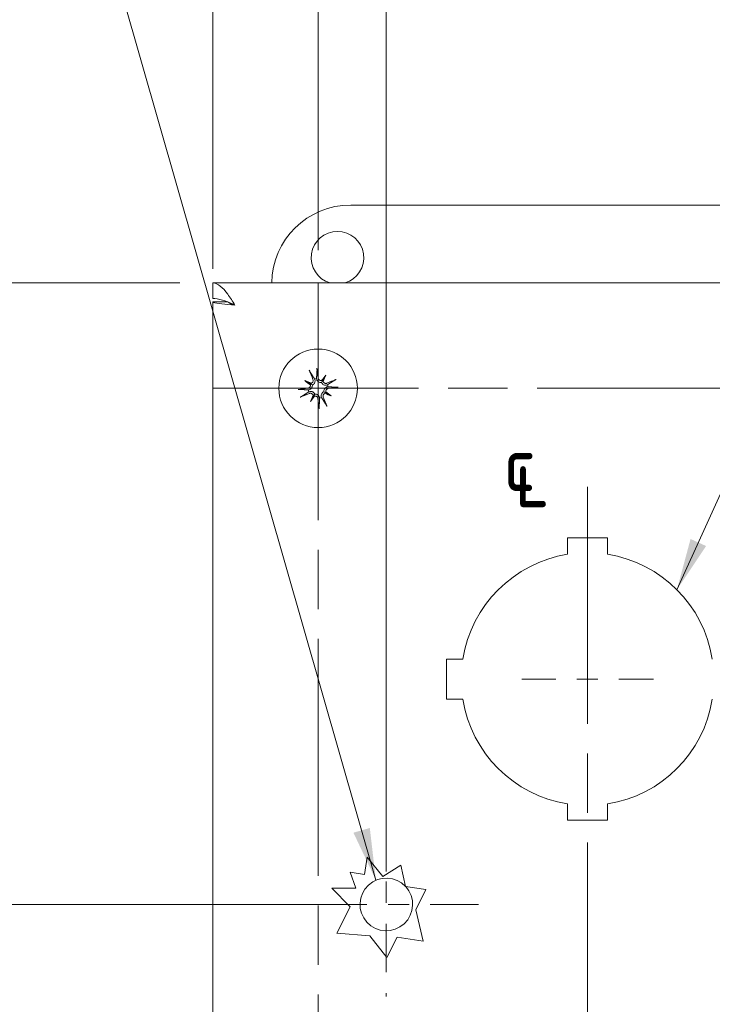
# Model space of a CAD drawing. Header units: inches. Extents: x 2 to 39.5, y 2.5 to 23.8.
# Tile 8 of 17: x 9.8 to 13.1, y 16.2 to 20.9. Entities that reach past the tile are written whole.
import ezdxf

# ---------------------------------------------------------------- set-up
doc = ezdxf.new("R2010")
doc.units = ezdxf.units.IN
doc.header["$LTSCALE"] = 2.5
doc.header["$MEASUREMENT"] = 0
doc.linetypes.add('CHAIN', pattern=[0.7087, 0.4724, -0.0591, 0.1181, -0.0591])
for name, color, linetype, lineweight in [('Center Mark (ANSI)', 7, 'Continuous', 15), ('Centerline (ANSI)', 7, 'Continuous', 15), ('Dimension (ANSI)', 7, 'Continuous', 13), ('Symbol (ANSI)', 7, 'Continuous', 18), ('Visible (ANSI)', 7, 'Continuous', 13)]:
    doc.layers.add(name, color=color, linetype=linetype, lineweight=lineweight)
doc.styles.add('Note Text (ANSI)', font='RomanS.shx')
doc.dimstyles.new('Default (ANSI)', dxfattribs={"dimscale": 2.5, "dimtxt": 0.1, "dimasz": 0.098425, "dimexe": 0.125, "dimexo": 0.0625, "dimgap": 0.031496, "dimtad": 0, "dimtih": 1, "dimtoh": 1, "dimrnd": 1e-08, "dimzin": 0, "dimdsep": 46, "dimtxsty": 'Note Text (ANSI)', "dimcen": 0.09, "dimdle": 0.393701, "dimclrd": 256, "dimclre": 256, "dimclrt": 256, "dimadec": 0, "dimazin": 1, "dimtfac": 1, "dimtofl": 0, "dimtmove": 0, "dimatfit": 3, "dimfxl": 0, "dimtolj": 1, "dimtzin": 4, "dimlwd": -1, "dimlwe": -1, "dimarcsym": 0})
doc.dimstyles.new('Default (ANSI)$7', dxfattribs={"dimscale": 2.5, "dimtxt": 0.1, "dimasz": 0.098425, "dimexe": 0.125, "dimexo": 0.0625, "dimgap": 0.031496, "dimtad": 0, "dimtih": 1, "dimtoh": 1, "dimrnd": 1e-08, "dimzin": 0, "dimdsep": 46, "dimtxsty": 'Note Text (ANSI)', "dimcen": 0.09, "dimdle": 0.393701, "dimclrd": 256, "dimclre": 256, "dimclrt": 256, "dimadec": 0, "dimazin": 1, "dimtfac": 1, "dimtofl": 0, "dimtmove": 0, "dimatfit": 3, "dimfxl": 0, "dimtolj": 1, "dimtzin": 4, "dimlwd": -1, "dimlwe": -1, "dimarcsym": 0})

# ---------------------------------------------------------------- blocks, each defined once
blk = doc.blocks.new('*D15')
at = {"layer": 'Defpoints', "color": 0}
for p in [(10.6951, 23.4227), (11.1951, 19.6209), (10.6951, 19.5319)]:
    blk.add_point(p, dxfattribs=at)
at = {"layer": 'Dimension (ANSI)'}
for p, q in [((10.6951, 19.6882), (10.6951, 23.7352)), ((11.1951, 19.7772), (11.1951, 23.7352)), ((10.449, 23.4227), (10.032, 23.4227)), ((11.4411, 23.4227), (11.6872, 23.4227))]:
    blk.add_line(p, q, dxfattribs=at)
for points in [[(10.449, 23.4637), (10.449, 23.3817), (10.6951, 23.4227)], [(11.4411, 23.4637), (11.4411, 23.3817), (11.1951, 23.4227)]]:
    blk.add_solid(points, dxfattribs=at)
at = {"layer": 'Dimension (ANSI)', "insert": (9.1913, 23.5477), "char_height": 0.25, "attachment_point": 1, "style": 'Note Text (ANSI)'}
blk.add_mtext('\\A1;0.50', dxfattribs=at)
blk = doc.blocks.new('*D16')
at = {"layer": 'Defpoints', "color": 0}
for p in [(13.7551, 23.4227), (11.1951, 19.6209), (13.7551, 19.6209)]:
    blk.add_point(p, dxfattribs=at)
at = {"layer": 'Dimension (ANSI)'}
for p, q in [((11.1951, 19.7772), (11.1951, 23.7352)), ((13.7551, 19.7772), (13.7551, 23.7352)), ((11.4411, 23.4227), (12.0154, 23.4227)), ((13.509, 23.4227), (12.9348, 23.4227))]:
    blk.add_line(p, q, dxfattribs=at)
for points in [[(11.4411, 23.4637), (11.4411, 23.3817), (11.1951, 23.4227)], [(13.509, 23.4637), (13.509, 23.3817), (13.7551, 23.4227)]]:
    blk.add_solid(points, dxfattribs=at)
at = {"layer": 'Dimension (ANSI)', "insert": (12.0941, 23.5477), "char_height": 0.25, "attachment_point": 1, "style": 'Note Text (ANSI)'}
blk.add_mtext('\\A1;2.56', dxfattribs=at)
blk = doc.blocks.new('*D19')
at = {"layer": 'Defpoints', "color": 0}
for p in [(10.6951, 19.6219), (9.1535, 16.6729), (11.5191, 16.6729)]:
    blk.add_point(p, dxfattribs=at)
at = {"layer": 'Dimension (ANSI)'}
for p, q in [((10.5388, 19.6219), (8.841, 19.6219)), ((9.1535, 19.3758), (9.1535, 18.4249)), ((9.1535, 16.919), (9.1535, 18.0174)), ((11.3628, 16.6729), (8.841, 16.6729))]:
    blk.add_line(p, q, dxfattribs=at)
for points in [[(9.1124, 19.3758), (9.1945, 19.3758), (9.1535, 19.6219)], [(9.1124, 16.919), (9.1945, 16.919), (9.1535, 16.6729)]]:
    blk.add_solid(points, dxfattribs=at)
at = {"layer": 'Dimension (ANSI)', "insert": (8.8975, 18.3462), "char_height": 0.25, "attachment_point": 1, "style": 'Note Text (ANSI)'}
blk.add_mtext('\\A1;2.9', dxfattribs=at)
blk = doc.blocks.new('*D20')
at = {"layer": 'Defpoints', "color": 0}
for p in [(11.5191, 22.3143), (10.6951, 19.5319), (11.5191, 16.6729)]:
    blk.add_point(p, dxfattribs=at)
at = {"layer": 'Dimension (ANSI)'}
for p, q in [((10.6951, 19.6882), (10.6951, 22.6268)), ((11.5191, 16.8292), (11.5191, 22.6268)), ((10.449, 22.3143), (10.203, 22.3143)), ((11.7651, 22.3143), (12.1188, 22.3143))]:
    blk.add_line(p, q, dxfattribs=at)
for points in [[(10.449, 22.3553), (10.449, 22.2733), (10.6951, 22.3143)], [(11.7651, 22.3553), (11.7651, 22.2733), (11.5191, 22.3143)]]:
    blk.add_solid(points, dxfattribs=at)
at = {"layer": 'Dimension (ANSI)', "insert": (12.1976, 22.4393), "char_height": 0.25, "attachment_point": 1, "style": 'Note Text (ANSI)'}
blk.add_mtext('\\A1;0.8', dxfattribs=at)
blk = doc.blocks.new('*D24')
at = {"layer": 'Defpoints', "color": 0}
for p in [(10.6951, 19.6219), (7.5262, 11.3619), (10.6951, 11.3619)]:
    blk.add_point(p, dxfattribs=at)
at = {"layer": 'Dimension (ANSI)'}
for p, q in [((10.5388, 19.6219), (7.2137, 19.6219)), ((7.5262, 19.3758), (7.5262, 16.1135)), ((7.5262, 11.608), (7.5262, 14.8704)), ((10.5388, 11.3619), (7.2137, 11.3619))]:
    blk.add_line(p, q, dxfattribs=at)
for points in [[(7.4851, 19.3758), (7.5672, 19.3758), (7.5262, 19.6219)], [(7.4851, 11.608), (7.5672, 11.608), (7.5262, 11.3619)]]:
    blk.add_solid(points, dxfattribs=at)
at = {"layer": 'Dimension (ANSI)', "insert": (7.5262, 15.4919), "char_height": 0.25, "attachment_point": 5, "style": 'Note Text (ANSI)'}
blk.add_mtext('\\A1;\\fRomanS|b0|i0;\\H0.2500;8.26\\P\\fRomanS|b0|i0;\\H0.2500;LID\\P\\fRomanS|b0|i0;\\H0.2500;HEIGHT', dxfattribs=at)

msp = doc.modelspace()

# ---------------------------------------------------------------- linework, layer by layer
at = {"layer": 'Center Mark (ANSI)', "linetype": 'CHAIN', "ltscale": 0.952448}
for p, q in [((11.1951, 19.6209), (11.1951, 12.2655)), ((13.36, 19.1219), (10.6961, 19.1219))]:
    msp.add_line(p, q, dxfattribs=at)
at = {"layer": 'Center Mark (ANSI)', "linetype": 'CHAIN', "ltscale": 0.138781}
msp.add_line((12.7876, 17.7419), (12.1626, 17.7419), dxfattribs=at)
at = {"layer": 'Center Mark (ANSI)', "linetype": 'CHAIN', "ltscale": 0.194334}
for p, q in [((11.5191, 17.1104), (11.5191, 16.2354)), ((11.9566, 16.6729), (11.0816, 16.6729))]:
    msp.add_line(p, q, dxfattribs=at)
at = {"layer": 'Centerline (ANSI)', "linetype": 'CHAIN', "ltscale": 0.952448}
msp.add_line((12.4751, 18.6544), (12.4751, 12.3294), dxfattribs=at)
at = {"layer": 'Visible (ANSI)'}
for p, q in [((11.3501, 19.9919), (13.6001, 19.9919)), ((10.6951, 19.6219), (14.2551, 19.6219)), ((10.6951, 19.5479), (10.6951, 19.6219)), ((10.6951, 11.4519), (10.6951, 19.5319)), ((10.7662, 19.5319), (10.6951, 19.5319)), ((11.1325, 19.1583), (11.1587, 19.1431)), ((11.2315, 19.1845), (11.2162, 19.1583)), ((11.1587, 19.0593), (11.1739, 19.0856)), ((11.2577, 19.0855), (11.2314, 19.1008)), ((12.3801, 18.4119), (12.5701, 18.4119)), ((12.3801, 18.3343), (12.3801, 18.4119)), ((12.5701, 18.4119), (12.5701, 18.3343)), ((11.8051, 17.8369), (11.8826, 17.8369)), ((11.8051, 17.6469), (11.8051, 17.8369)), ((11.8826, 17.6469), (11.8051, 17.6469)), ((12.3801, 17.0719), (12.3801, 17.1495)), ((12.5701, 17.1495), (12.5701, 17.0719)), ((12.5701, 17.0719), (12.3801, 17.0719)), ((11.4157, 16.8152), (11.4279, 16.8977)), ((11.4279, 16.8977), (11.502, 16.8046)), ((11.348, 16.8251), (11.4157, 16.8152)), ((11.3742, 16.7492), (11.348, 16.8251)), ((11.502, 16.8046), (11.5875, 16.8582)), ((11.5875, 16.8582), (11.6109, 16.7574)), ((11.2605, 16.7492), (11.3742, 16.7492)), ((11.347, 16.6615), (11.2605, 16.7492)), ((11.6109, 16.7574), (11.7074, 16.7432)), ((11.7074, 16.7432), (11.6599, 16.6477)), ((11.2847, 16.5364), (11.347, 16.6615)), ((11.6599, 16.6477), (11.6945, 16.4987)), ((11.44, 16.5237), (11.2847, 16.5364)), ((11.5221, 16.4206), (11.44, 16.5237)), ((11.5701, 16.5171), (11.5221, 16.4206)), ((11.6945, 16.4987), (11.5701, 16.5171))]:
    msp.add_line(p, q, dxfattribs=at)
msp.add_circle((11.1951, 19.1219), 0.1865, dxfattribs=at)
for centre, radius, start, end in [((11.3501, 19.6169), 0.375, 90, 179.236), ((11.2871, 19.7419), 0.125, 286.2602, 253.7398), ((11.1951, 19.1219), 0.0472, 99.1429, 110.4611), ((11.1951, 19.1219), 0.0472, 189.1429, 200.4611), ((11.1951, 19.1219), 0.0472, 9.1429, 20.4611), ((11.1951, 19.1219), 0.0472, 279.1429, 290.4611), ((12.4751, 17.7419), 0.6, 99.1102, 170.8898), ((12.4751, 17.7419), 0.6, 9.1102, 80.8898), ((12.4751, 17.7419), 0.6, 189.1102, 260.8898), ((12.4751, 17.7419), 0.6, 279.1102, 350.8898), ((11.5191, 16.6729), 0.125, 42.8104, 42.515)]:
    msp.add_arc(centre, radius, start, end, dxfattribs=at)
for centre, major_axis, ratio, start_param, end_param in [((11.2087, 19.1278), (0.0959, -0.2222), 0.087156, 4.307732, 4.513383), ((11.1803, 19.1203), (-0.0264, 0.2405), 0.087156, 4.911395, 5.117046), ((11.2144, 19.1497), (-0.197, 0.1371), 0.173648, 1.265387, 1.404598), ((11.1805, 19.0913), (0.2165, -0.1035), 0.173648, 1.736995, 1.876206), ((11.2229, 19.1026), (0.1371, 0.197), 0.173648, 1.265387, 1.404598), ((11.2135, 19.1684), (-0.00917, 0.00638), 0.868224, 1.956181, 2.370062), ((11.2264, 19.1609), (-0.0101, 0.0048), 0.868224, 0.771531, 1.185412), ((11.1645, 19.1365), (-0.1035, -0.2165), 0.173648, 1.736995, 1.876206), ((11.201, 19.1083), (-0.2222, -0.0959), 0.087156, 4.307732, 4.513383), ((11.1967, 19.1072), (-0.2405, -0.0264), 0.087156, 4.911395, 5.117046), ((11.1486, 19.1404), (-0.00638, -0.00917), 0.868224, 1.956181, 2.370062), ((11.1561, 19.1532), (-0.0048, -0.0101), 0.868224, 0.771531, 1.185412), ((11.1935, 19.1366), (0.2405, 0.0264), 0.087156, 4.911395, 5.117046), ((11.1892, 19.1355), (0.2222, 0.0959), 0.087156, 4.307732, 4.513383), ((11.2257, 19.1073), (0.1035, 0.2165), 0.173648, 1.736995, 1.876206), ((11.1673, 19.1413), (-0.1371, -0.197), 0.173648, 1.265387, 1.404598), ((11.1638, 19.0829), (0.0101, -0.0048), 0.868224, 0.771531, 1.185412), ((11.1766, 19.0754), (0.00917, -0.00638), 0.868224, 1.956181, 2.370062), ((11.2098, 19.1235), (0.0264, -0.2405), 0.087156, 4.911395, 5.117046), ((11.1815, 19.116), (-0.0959, 0.2222), 0.087156, 4.307732, 4.513383), ((11.2341, 19.0906), (0.0048, 0.0101), 0.868224, 0.771531, 1.185412), ((11.2097, 19.1525), (-0.2165, 0.1035), 0.173648, 1.736995, 1.876206), ((11.2416, 19.1035), (0.00638, 0.00917), 0.868224, 1.956181, 2.370062), ((11.1757, 19.0941), (0.197, -0.1371), 0.173648, 1.265387, 1.404598)]:
    msp.add_ellipse(centre, major_axis=major_axis, ratio=ratio, start_param=start_param, end_param=end_param, dxfattribs=at)
for points, knots in [([(10.6951, 19.6219), (10.7187, 19.6219), (10.7423, 19.6007), (10.7659, 19.5685), (10.7773, 19.5527), (10.7888, 19.5347), (10.8003, 19.5167)], [-1, -1, -1, -1, -0.3275189, -0.3275189, -0.3275189, 0, 0, 0, 0]), ([(10.8003, 19.5167), (10.7684, 19.5316), (10.7364, 19.5455), (10.7044, 19.5476), (10.7013, 19.5478), (10.6982, 19.5479), (10.6951, 19.5479)], [0, 0, 0, 0, 0.91101, 0.91101, 0.91101, 1, 1, 1, 1]), ([(11.1576, 19.198), (11.1574, 19.1983), (11.1571, 19.1988), (11.1565, 19.2), (11.1561, 19.2009), (11.1553, 19.2026), (11.1548, 19.2037), (11.154, 19.2055), (11.1535, 19.2066), (11.1532, 19.2075), (11.1532, 19.2076), (11.1531, 19.2076)], [0.07098193, 0.07098193, 0.07098193, 0.07098193, 0.07729689, 0.07729689, 0.08500196, 0.08500196, 0.09271457, 0.09271457, 0.100432, 0.100432, 0.10068472, 0.10068472, 0.10068472, 0.10068472]), ([(11.1892, 19.2171), (11.1892, 19.2171), (11.1892, 19.2171), (11.1894, 19.2161), (11.1895, 19.2149), (11.1897, 19.2129), (11.1899, 19.2117), (11.19, 19.2098), (11.19, 19.2088), (11.1901, 19.2075), (11.1901, 19.207), (11.19, 19.2066)], [0.02298942, 0.02298942, 0.02298942, 0.02298942, 0.02324214, 0.02324214, 0.03095957, 0.03095957, 0.03867218, 0.03867218, 0.04637725, 0.04637725, 0.05269221, 0.05269221, 0.05269221, 0.05269221]), ([(11.1708, 19.1635), (11.1714, 19.162), (11.1718, 19.1602), (11.1718, 19.1566), (11.1714, 19.1549), (11.1701, 19.1518), (11.1692, 19.1502), (11.1667, 19.1477), (11.1652, 19.1467), (11.1633, 19.1459), (11.1628, 19.1457), (11.1624, 19.1455)], [0, 0, 0, 0, 0.0129304, 0.0129304, 0.02586079, 0.02586079, 0.03848371, 0.03848371, 0.05110663, 0.05110663, 0.05470553, 0.05470553, 0.05470553, 0.05470553]), ([(11.1786, 19.1661), (11.1788, 19.1657), (11.179, 19.1653), (11.1798, 19.163), (11.1803, 19.1609), (11.1806, 19.1566), (11.1804, 19.1544), (11.1795, 19.1507), (11.1789, 19.1488), (11.177, 19.1454), (11.1757, 19.1437), (11.1731, 19.1411), (11.1715, 19.1398), (11.1691, 19.1385), (11.1684, 19.1382), (11.1677, 19.1379)], [0.22104651, 0.22104651, 0.22104651, 0.22104651, 0.22504529, 0.22504529, 0.24203012, 0.24203012, 0.25901495, 0.25901495, 0.27343416, 0.27343416, 0.28785337, 0.28785337, 0.30227258, 0.30227258, 0.30795118, 0.30795118, 0.30795118, 0.30795118]), ([(11.211, 19.1493), (11.2103, 19.1492), (11.2095, 19.1492), (11.2068, 19.1492), (11.2047, 19.1494), (11.2011, 19.1504), (11.1992, 19.1513), (11.1959, 19.1533), (11.1944, 19.1546), (11.1918, 19.1574), (11.1906, 19.1592), (11.1887, 19.1631), (11.1881, 19.1652), (11.1878, 19.1671), (11.1877, 19.1676), (11.1876, 19.168), (11.1876, 19.1685)], [-0.08290589, -0.08290589, -0.08290589, -0.08290589, -0.07722729, -0.07722729, -0.06280808, -0.06280808, -0.04838887, -0.04838887, -0.03396966, -0.03396966, -0.01698483, -0.01698483, 0, 0, 0, 0.00399878, 0.00399878, 0.00399878, 0.00399878]), ([(11.2118, 19.1586), (11.2104, 19.1583), (11.2088, 19.1582), (11.2054, 19.1587), (11.2038, 19.1593), (11.2009, 19.161), (11.1995, 19.1621), (11.1973, 19.1649), (11.1965, 19.1665), (11.1959, 19.1687), (11.1958, 19.1694), (11.1957, 19.1701)], [0.02723419, 0.02723419, 0.02723419, 0.02723419, 0.03861353, 0.03861353, 0.05123114, 0.05123114, 0.06397485, 0.06397485, 0.07671856, 0.07671856, 0.08189881, 0.08189881, 0.08189881, 0.08189881]), ([(11.2162, 19.1583), (11.2158, 19.1575), (11.2154, 19.1567), (11.2135, 19.1535), (11.2122, 19.1514), (11.211, 19.1493)], [-3.6972446, -3.6972446, -3.6972446, -3.6972446, -3.6582104, -3.6582104, -3.4909545, -3.4909545, -3.4909545, -3.4909545]), ([(11.2712, 19.1593), (11.2715, 19.1596), (11.272, 19.1599), (11.2732, 19.1605), (11.2741, 19.1609), (11.2757, 19.1617), (11.2768, 19.1622), (11.2787, 19.163), (11.2798, 19.1635), (11.2807, 19.1638), (11.2807, 19.1638), (11.2807, 19.1638)], [0.07098193, 0.07098193, 0.07098193, 0.07098193, 0.07729689, 0.07729689, 0.08500196, 0.08500196, 0.09271457, 0.09271457, 0.100432, 0.100432, 0.10068472, 0.10068472, 0.10068472, 0.10068472]), ([(11.0999, 19.1161), (11.0999, 19.1161), (11.0999, 19.1161), (11.1009, 19.1162), (11.1021, 19.1163), (11.1041, 19.1166), (11.1053, 19.1167), (11.1071, 19.1168), (11.1081, 19.1169), (11.1095, 19.1169), (11.11, 19.1169), (11.1104, 19.1169)], [0.02298942, 0.02298942, 0.02298942, 0.02298942, 0.02324214, 0.02324214, 0.03095957, 0.03095957, 0.03867218, 0.03867218, 0.04637725, 0.04637725, 0.05269221, 0.05269221, 0.05269221, 0.05269221]), ([(11.1584, 19.1387), (11.1587, 19.1372), (11.1588, 19.1356), (11.1583, 19.1323), (11.1577, 19.1306), (11.156, 19.1277), (11.1549, 19.1263), (11.1521, 19.1242), (11.1505, 19.1234), (11.1482, 19.1227), (11.1476, 19.1226), (11.1469, 19.1225)], [0.02723419, 0.02723419, 0.02723419, 0.02723419, 0.03861353, 0.03861353, 0.05123114, 0.05123114, 0.06397485, 0.06397485, 0.07671856, 0.07671856, 0.08189881, 0.08189881, 0.08189881, 0.08189881]), ([(11.1677, 19.1379), (11.1678, 19.1371), (11.1678, 19.1363), (11.1678, 19.1336), (11.1676, 19.1316), (11.1665, 19.1279), (11.1657, 19.1261), (11.1636, 19.1227), (11.1624, 19.1212), (11.1596, 19.1186), (11.1578, 19.1174), (11.1539, 19.1155), (11.1518, 19.1149), (11.1499, 19.1146), (11.1494, 19.1145), (11.149, 19.1145), (11.1485, 19.1144)], [-0.08290589, -0.08290589, -0.08290589, -0.08290589, -0.07722729, -0.07722729, -0.06280808, -0.06280808, -0.04838887, -0.04838887, -0.03396966, -0.03396966, -0.01698483, -0.01698483, 0, 0, 0, 0.00399878, 0.00399878, 0.00399878, 0.00399878]), ([(11.1587, 19.1431), (11.1595, 19.1426), (11.1603, 19.1422), (11.1635, 19.1403), (11.1656, 19.1391), (11.1677, 19.1379)], [-3.6972446, -3.6972446, -3.6972446, -3.6972446, -3.6582104, -3.6582104, -3.4909545, -3.4909545, -3.4909545, -3.4909545]), ([(11.2393, 19.1384), (11.2389, 19.1382), (11.2384, 19.138), (11.2361, 19.1372), (11.234, 19.1367), (11.2298, 19.1364), (11.2276, 19.1366), (11.2238, 19.1375), (11.222, 19.1381), (11.2185, 19.14), (11.2169, 19.1412), (11.2142, 19.1439), (11.213, 19.1455), (11.2117, 19.1479), (11.2113, 19.1486), (11.211, 19.1493)], [0.22104651, 0.22104651, 0.22104651, 0.22104651, 0.22504529, 0.22504529, 0.24203012, 0.24203012, 0.25901495, 0.25901495, 0.27343416, 0.27343416, 0.28785337, 0.28785337, 0.30227258, 0.30227258, 0.30795118, 0.30795118, 0.30795118, 0.30795118]), ([(11.2367, 19.1462), (11.2352, 19.1456), (11.2334, 19.1452), (11.2298, 19.1452), (11.228, 19.1456), (11.2249, 19.1469), (11.2234, 19.1478), (11.2209, 19.1503), (11.2199, 19.1518), (11.219, 19.1537), (11.2189, 19.1542), (11.2187, 19.1546)], [0, 0, 0, 0, 0.0129304, 0.0129304, 0.02586079, 0.02586079, 0.03848371, 0.03848371, 0.05110663, 0.05110663, 0.05470553, 0.05470553, 0.05470553, 0.05470553]), ([(11.2225, 19.106), (11.2224, 19.1067), (11.2224, 19.1075), (11.2223, 19.1102), (11.2226, 19.1122), (11.2236, 19.1159), (11.2244, 19.1178), (11.2265, 19.1211), (11.2278, 19.1226), (11.2306, 19.1252), (11.2324, 19.1264), (11.2363, 19.1283), (11.2383, 19.1289), (11.2403, 19.1292), (11.2407, 19.1293), (11.2412, 19.1294), (11.2417, 19.1294)], [-0.08290589, -0.08290589, -0.08290589, -0.08290589, -0.07722729, -0.07722729, -0.06280808, -0.06280808, -0.04838887, -0.04838887, -0.03396966, -0.03396966, -0.01698483, -0.01698483, 0, 0, 0, 0.00399878, 0.00399878, 0.00399878, 0.00399878]), ([(11.2318, 19.1051), (11.2315, 19.1066), (11.2314, 19.1082), (11.2319, 19.1115), (11.2325, 19.1132), (11.2341, 19.1161), (11.2353, 19.1175), (11.2381, 19.1197), (11.2397, 19.1205), (11.2419, 19.1211), (11.2426, 19.1212), (11.2433, 19.1213)], [0.02723419, 0.02723419, 0.02723419, 0.02723419, 0.03861353, 0.03861353, 0.05123114, 0.05123114, 0.06397485, 0.06397485, 0.07671856, 0.07671856, 0.08189881, 0.08189881, 0.08189881, 0.08189881]), ([(11.2903, 19.1278), (11.2903, 19.1278), (11.2902, 19.1278), (11.2893, 19.1276), (11.2881, 19.1275), (11.2861, 19.1272), (11.2849, 19.1271), (11.283, 19.127), (11.282, 19.127), (11.2807, 19.1269), (11.2801, 19.1269), (11.2797, 19.127)], [0.02298942, 0.02298942, 0.02298942, 0.02298942, 0.02324214, 0.02324214, 0.03095957, 0.03095957, 0.03867218, 0.03867218, 0.04637725, 0.04637725, 0.05269221, 0.05269221, 0.05269221, 0.05269221]), ([(11.119, 19.0845), (11.1186, 19.0843), (11.1182, 19.084), (11.117, 19.0834), (11.1161, 19.0829), (11.1144, 19.0821), (11.1133, 19.0816), (11.1115, 19.0808), (11.1104, 19.0803), (11.1095, 19.08), (11.1094, 19.08), (11.1094, 19.08)], [0.07098193, 0.07098193, 0.07098193, 0.07098193, 0.07729689, 0.07729689, 0.08500196, 0.08500196, 0.09271457, 0.09271457, 0.100432, 0.100432, 0.10068472, 0.10068472, 0.10068472, 0.10068472]), ([(11.1509, 19.1054), (11.1513, 19.1056), (11.1517, 19.1058), (11.154, 19.1066), (11.1561, 19.1071), (11.1604, 19.1074), (11.1626, 19.1072), (11.1663, 19.1063), (11.1682, 19.1057), (11.1716, 19.1038), (11.1732, 19.1026), (11.1759, 19.0999), (11.1772, 19.0983), (11.1785, 19.0959), (11.1788, 19.0952), (11.1791, 19.0945)], [0.22104651, 0.22104651, 0.22104651, 0.22104651, 0.22504529, 0.22504529, 0.24203012, 0.24203012, 0.25901495, 0.25901495, 0.27343416, 0.27343416, 0.28785337, 0.28785337, 0.30227258, 0.30227258, 0.30795118, 0.30795118, 0.30795118, 0.30795118]), ([(11.1535, 19.0976), (11.155, 19.0982), (11.1568, 19.0986), (11.1603, 19.0986), (11.1621, 19.0982), (11.1652, 19.097), (11.1667, 19.096), (11.1693, 19.0935), (11.1703, 19.0921), (11.1711, 19.0901), (11.1713, 19.0897), (11.1714, 19.0892)], [0, 0, 0, 0, 0.0129304, 0.0129304, 0.02586079, 0.02586079, 0.03848371, 0.03848371, 0.05110663, 0.05110663, 0.05470553, 0.05470553, 0.05470553, 0.05470553]), ([(11.1739, 19.0856), (11.1744, 19.0864), (11.1748, 19.0871), (11.1767, 19.0903), (11.1779, 19.0924), (11.1791, 19.0945)], [-3.6972446, -3.6972446, -3.6972446, -3.6972446, -3.6582104, -3.6582104, -3.4909545, -3.4909545, -3.4909545, -3.4909545]), ([(11.1783, 19.0852), (11.1798, 19.0855), (11.1814, 19.0856), (11.1847, 19.0851), (11.1864, 19.0845), (11.1893, 19.0829), (11.1907, 19.0817), (11.1928, 19.0789), (11.1936, 19.0773), (11.1943, 19.075), (11.1944, 19.0744), (11.1945, 19.0737)], [0.0272321, 0.0272321, 0.0272321, 0.0272321, 0.03854616, 0.03854616, 0.05123111, 0.05123111, 0.064046, 0.064046, 0.07686089, 0.07686089, 0.0819035, 0.0819035, 0.0819035, 0.0819035]), ([(11.1791, 19.0945), (11.1799, 19.0946), (11.1806, 19.0946), (11.1834, 19.0947), (11.1854, 19.0944), (11.1891, 19.0934), (11.1909, 19.0926), (11.1943, 19.0905), (11.1958, 19.0892), (11.1983, 19.0864), (11.1996, 19.0846), (11.2015, 19.0807), (11.2021, 19.0787), (11.2024, 19.0767), (11.2025, 19.0763), (11.2025, 19.0758), (11.2026, 19.0753)], [-0.08290589, -0.08290589, -0.08290589, -0.08290589, -0.07722729, -0.07722729, -0.06280808, -0.06280808, -0.04838887, -0.04838887, -0.03396966, -0.03396966, -0.01698483, -0.01698483, 0, 0, 0, 0.00399878, 0.00399878, 0.00399878, 0.00399878]), ([(11.2116, 19.0777), (11.2114, 19.0781), (11.2112, 19.0786), (11.2104, 19.0808), (11.2099, 19.0829), (11.2096, 19.0872), (11.2098, 19.0894), (11.2106, 19.0931), (11.2113, 19.095), (11.2132, 19.0984), (11.2144, 19.1001), (11.2171, 19.1028), (11.2187, 19.104), (11.2211, 19.1053), (11.2218, 19.1057), (11.2225, 19.106)], [0.22104651, 0.22104651, 0.22104651, 0.22104651, 0.22504529, 0.22504529, 0.24203012, 0.24203012, 0.25901495, 0.25901495, 0.27343416, 0.27343416, 0.28785337, 0.28785337, 0.30227258, 0.30227258, 0.30795118, 0.30795118, 0.30795118, 0.30795118]), ([(11.2194, 19.0803), (11.2188, 19.0818), (11.2184, 19.0836), (11.2184, 19.0872), (11.2188, 19.089), (11.22, 19.0921), (11.221, 19.0936), (11.2234, 19.0961), (11.2249, 19.0971), (11.2269, 19.098), (11.2273, 19.0981), (11.2278, 19.0983)], [0, 0, 0, 0, 0.0129304, 0.0129304, 0.02586079, 0.02586079, 0.03848371, 0.03848371, 0.05110663, 0.05110663, 0.05470553, 0.05470553, 0.05470553, 0.05470553]), ([(11.2314, 19.1008), (11.2306, 19.1012), (11.2299, 19.1016), (11.2267, 19.1035), (11.2246, 19.1048), (11.2225, 19.106)], [-3.6972446, -3.6972446, -3.6972446, -3.6972446, -3.6582104, -3.6582104, -3.4909545, -3.4909545, -3.4909545, -3.4909545]), ([(11.2009, 19.0267), (11.2009, 19.0267), (11.2009, 19.0268), (11.2008, 19.0277), (11.2006, 19.0289), (11.2004, 19.0309), (11.2003, 19.0321), (11.2002, 19.034), (11.2001, 19.035), (11.2001, 19.0363), (11.2001, 19.0369), (11.2001, 19.0372)], [0.02298942, 0.02298942, 0.02298942, 0.02298942, 0.02324214, 0.02324214, 0.03095957, 0.03095957, 0.03867218, 0.03867218, 0.04637725, 0.04637725, 0.05269221, 0.05269221, 0.05269221, 0.05269221]), ([(11.2325, 19.0458), (11.2327, 19.0455), (11.233, 19.045), (11.2336, 19.0438), (11.2341, 19.0429), (11.2349, 19.0412), (11.2354, 19.0402), (11.2362, 19.0383), (11.2366, 19.0372), (11.237, 19.0363), (11.237, 19.0363), (11.237, 19.0362)], [0.07098193, 0.07098193, 0.07098193, 0.07098193, 0.07729689, 0.07729689, 0.08500196, 0.08500196, 0.09271457, 0.09271457, 0.100432, 0.100432, 0.10068472, 0.10068472, 0.10068472, 0.10068472])]:
    msp.add_open_spline(points, degree=3, knots=knots, dxfattribs=at)
for points in [[(10.6951, 19.5319), (10.6951, 19.531), (10.6964, 19.5301), (10.699, 19.5292)], [(10.699, 19.5292), (10.7112, 19.5251), (10.7549, 19.5209), (10.8003, 19.5167)], [(10.8003, 19.5167), (10.7854, 19.5213), (10.7717, 19.5259), (10.7694, 19.5306)], [(11.1782, 19.1667), (11.1783, 19.1665), (11.1785, 19.1663), (11.1786, 19.1661)], [(11.1876, 19.1685), (11.1876, 19.1687), (11.1876, 19.169), (11.1876, 19.1692)], [(11.1485, 19.1144), (11.1483, 19.1144), (11.148, 19.1144), (11.1478, 19.1144)], [(11.2399, 19.1388), (11.2397, 19.1387), (11.2395, 19.1385), (11.2393, 19.1384)], [(11.2417, 19.1294), (11.2419, 19.1294), (11.2421, 19.1294), (11.2424, 19.1294)], [(11.1503, 19.105), (11.1505, 19.1052), (11.1507, 19.1053), (11.1509, 19.1054)], [(11.2026, 19.0753), (11.2026, 19.0751), (11.2026, 19.0748), (11.2025, 19.0746)], [(11.212, 19.0771), (11.2118, 19.0773), (11.2117, 19.0775), (11.2116, 19.0777)]]:
    msp.add_open_spline(points, degree=3, dxfattribs=at)
for points, weights in [([(11.1876, 19.1692), (11.1885, 19.1828), (11.19, 19.2066)], [1.00219831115, 1.04390169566, 1.00556618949]), ([(11.1576, 19.198), (11.1707, 19.1782), (11.1782, 19.1667)], [1.00556618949, 1.04390169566, 1.00219831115]), ([(11.2712, 19.1593), (11.2513, 19.1463), (11.2399, 19.1388)], [1.00556618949, 1.04390169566, 1.00219831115]), ([(11.1478, 19.1144), (11.1341, 19.1153), (11.1104, 19.1169)], [1.00219831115, 1.04390169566, 1.00556618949]), ([(11.2424, 19.1294), (11.256, 19.1285), (11.2797, 19.127)], [1.00219831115, 1.04390169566, 1.00556618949]), ([(11.119, 19.0845), (11.1388, 19.0976), (11.1503, 19.105)], [1.00556618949, 1.04390169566, 1.00219831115]), ([(11.2025, 19.0746), (11.2017, 19.061), (11.2001, 19.0372)], [1.00219831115, 1.04390169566, 1.00556618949]), ([(11.2325, 19.0458), (11.2194, 19.0657), (11.212, 19.0771)], [1.00556618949, 1.04390169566, 1.00219831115])]:
    msp.add_rational_spline(points, weights, degree=2, dxfattribs=at)

# ---------------------------------------------------------------- texts
at = {"layer": 'Symbol (ANSI)', "insert": (12.0748, 18.8879), "char_height": 0.3, "attachment_point": 1, "style": 'Note Text (ANSI)'}
msp.add_mtext('{\\fAIGDT|b0|i0;\\H0.3000;q}', dxfattribs=at)

# ---------------------------------------------------------------- dimensions: what is measured, and where the dimension line sits
at = {"layer": 'Dimension (ANSI)'}
for base, p1, p2, angle, override, picture, middle in [((10.6951, 23.4227), (11.1951, 19.6209), (10.6951, 19.5319), 180, {"dimgap": 0.031496, "dimtih": 0, "dimtoh": 0, "dimdec": 2, "dimtol": 0, "dimlim": 0, "dimtp": 0, "dimtm": 0, "dimtdec": 2, "dimatfit": 1}, '*D15', (9.5723, 23.4227)), ((13.7551, 23.4227), (11.1951, 19.6209), (13.7551, 19.6209), 180, {"dimgap": 0.031496, "dimtih": 0, "dimtoh": 0, "dimdec": 2, "dimtol": 0, "dimlim": 0, "dimtp": 0, "dimtm": 0, "dimtdec": 2, "dimatfit": 1}, '*D16', (12.4751, 23.4227)), ((11.5191, 22.3143), (10.6951, 19.5319), (11.5191, 16.6729), 180, {"dimgap": 0.031496, "dimtih": 0, "dimtoh": 0, "dimdec": 1, "dimtol": 0, "dimlim": 0, "dimtp": 0, "dimtm": 0, "dimtdec": 2, "dimatfit": 1}, '*D20', (12.4595, 22.3143)), ((9.1535, 16.6729), (10.6951, 19.6219), (11.5191, 16.6729), 90, {"dimgap": 0.031496, "dimdec": 1, "dimtol": 0, "dimlim": 0, "dimtp": 0, "dimtm": 0, "dimtdec": 2, "dimatfit": 1}, '*D19', (9.1535, 18.2212))]:
    dim = msp.add_linear_dim(base=base, p1=p1, p2=p2, angle=angle, dimstyle='Default (ANSI)', override=override, dxfattribs=at)
    dim.commit()
    dim.dimension.update_dxf_attribs({"geometry": picture, "text_midpoint": middle, "dimtype": 160})
dim = msp.add_linear_dim(base=(7.5262, 11.3619), p1=(10.6951, 19.6219), p2=(10.6951, 11.3619), angle=270, text='\\fRomanS|b0|i0;\\H0.2500;<>\\P\\fRomanS|b0|i0;\\H0.2500;LID\\P\\fRomanS|b0|i0;\\H0.2500;HEIGHT', dimstyle='Default (ANSI)', override={"dimgap": 0.031496, "dimdec": 2, "dimtol": 0, "dimlim": 0, "dimtp": 0, "dimtm": 0, "dimtdec": 2, "dimatfit": 1}, dxfattribs=at)
dim.commit()
dim.dimension.update_dxf_attribs({"geometry": '*D24', "text_midpoint": (7.5262, 15.4919), "dimtype": 160})

# ---------------------------------------------------------------- leaders
at = {"layer": 'Symbol (ANSI)'}
for points in [[(12.8993, 18.1662), (14.6836, 22.0977), (14.9297, 22.0977)], [(11.4696, 16.7877), (10.0678, 21.6785), (9.8218, 21.6785)]]:
    msp.add_leader(points, dimstyle='Default (ANSI)$7', override={"dimtad": 0}, dxfattribs=at)

doc.saveas('drawing.dxf')
